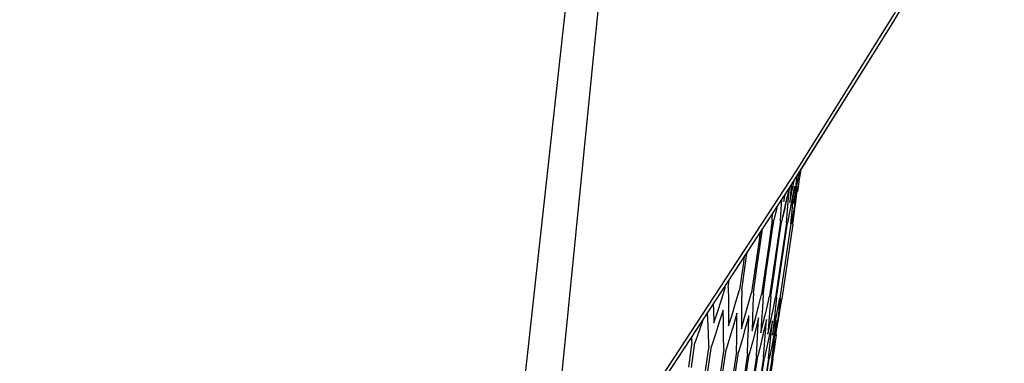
# Model space of a CAD drawing. Header units: inches. Extents: x 0 to 420, y 0 to 297.
# Tile 82 of 90: x 232.06 to 238.34, y 158.89 to 161.09. Entities that reach past the tile are written whole.
import ezdxf

# ---------------------------------------------------------------- set-up
doc = ezdxf.new("R2010")
doc.units = ezdxf.units.IN
doc.header["$LTSCALE"] = 23.1
doc.header["$MEASUREMENT"] = 0
doc.layers.get('0').update_dxf_attribs({"linetype": 'CONTINUOUS'})
doc.layers.add('DIM_PILOTEES', color=7, linetype='CONTINUOUS')
doc.styles.add('TEXTSTYLE_2', font='txt', dxfattribs={"width": 0.7})
doc.dimstyles.new('DIMSTYLE_1', dxfattribs={"dimtxt": 0.18, "dimasz": 3.5, "dimexe": 2, "dimexo": 0, "dimgap": 0.045, "dimtad": 1, "dimzin": 4, "dimdsep": 46, "dimtxsty": 'TEXTSTYLE_2', "dimblk": '_FILLED', "dimblk1": '_FILLED', "dimblk2": '_FILLED', "dimcen": 0.09, "dimazin": 1, "dimtp": 0.003937, "dimtm": 0.003937, "dimtfac": 1, "dimtdec": 0, "dimtofl": 0, "dimtmove": 0, "dimatfit": 3, "dimldrblk": '_FILLED', "dimfxl": 1, "dimtolj": 1, "dimtzin": 4, "dimarcsym": 0})
doc.dimstyles.new('DIMSTYLE_2', dxfattribs={"dimtxt": 0.18, "dimasz": 3.5, "dimexe": 2, "dimexo": 0, "dimgap": 0.18, "dimtad": 1, "dimzin": 4, "dimdsep": 46, "dimtxsty": 'TEXTSTYLE_2', "dimblk": '_FILLED', "dimblk1": '_FILLED', "dimblk2": '_FILLED', "dimcen": 0.09, "dimazin": 1, "dimtp": 0.5, "dimtm": 0.5, "dimtfac": 1, "dimtdec": -1, "dimtofl": 0, "dimtmove": 0, "dimatfit": 3, "dimldrblk": '_FILLED', "dimfxl": 1, "dimtolj": 1, "dimtzin": 4, "dimarcsym": 0})

# ---------------------------------------------------------------- blocks, each defined once
blk = doc.blocks.new('_FILLED')
at = {"color": 0, "linetype": 'ByBlock'}
blk.add_solid([(0, 0), (-1, 0.142857), (-1, -0.142857)], dxfattribs=at)
blk = doc.blocks.new('*D8')
at = {"layer": 'DIM_PILOTEES', "color": 2, "linetype": 'Continuous'}
for p, q in [((234.552442, 217.251715), (293.494872, 217.251715)), ((293.494872, 217.251715), (295.539872, 217.251715)), ((293.539872, 217.251715), (293.539872, 163.113436)), ((293.539872, 108.975157), (293.539872, 163.113436)), ((236.923174, 108.975157), (293.494872, 108.975157)), ((293.494872, 108.975157), (295.539872, 108.975157))]:
    blk.add_line(p, q, dxfattribs=at)
at = {"layer": 'DIM_PILOTEES', "color": 2, "linetype": 'Continuous', "xscale": 3.5, "yscale": 3.5, "zscale": 3.5}
for p, rotation in [((293.539872, 217.251715), 90), ((293.539872, 108.975157), 270)]:
    blk.add_blockref('_FILLED', p, dxfattribs=dict(at, rotation=rotation))
blk = doc.blocks.new('*D9')
at = {"layer": 'DIM_PILOTEES', "color": 2, "linetype": 'Continuous'}
for p, q in [((186.323086, 149.4649), (168.332352, 133.825796)), ((250.946786, 149.464898), (268.937519, 133.825795))]:
    blk.add_line(p, q, dxfattribs=at)
for start, end in [(89.999999, 220.999994), (319.000004, 89.999999)]:
    blk.add_arc((218.634936, 177.553157), 64.651572, start, end, dxfattribs=at)
for points in [[(167.231803, 137.522881), (169.841771, 135.137914), (168.003992, 138.158273)], [(269.265879, 138.158272), (267.4281, 135.137913), (270.038068, 137.522879)]]:
    blk.add_solid(points, dxfattribs=at)

msp = doc.modelspace()

# ---------------------------------------------------------------- linework, layer by layer
at = {"color": 3, "linetype": 'Continuous'}
for p, q in [((235.782274, 163.375812), (235.156894, 157.674287)), ((235.386089, 157.477734), (235.9682, 163.363263)), ((237.611083, 161.037545), (237.990099, 161.666408)), ((237.643831, 161.132346), (237.012323, 160.119102)), ((236.969871, 160.010914), (237.611083, 161.037545)), ((237.03651, 160.117563), (237.611495, 161.038229)), ((237.012323, 160.119102), (236.111964, 158.743721)), ((236.08835, 158.666249), (236.969871, 160.010914))]:
    msp.add_line(p, q, dxfattribs=at)
at = {"color": 7, "linetype": 'Continuous'}
for p, q in [((237.036517, 160.117618), (237.030409, 160.067969)), ((237.034145, 160.067189), (237.043129, 160.128204)), ((236.986215, 159.995429), (236.999636, 160.058569)), ((236.986819, 159.9953), (236.999068, 160.05766)), ((237.013781, 160.071505), (237.005446, 159.99133)), ((237.010839, 159.990196), (237.024571, 160.069223)), ((237.014938, 160.083069), (237.013781, 160.071505)), ((237.022155, 159.987791), (237.034145, 160.067189)), ((237.030409, 160.067969), (237.023925, 160.016851)), ((237.024571, 160.069223), (237.031409, 160.10944)), ((236.964376, 160.002532), (236.953258, 159.95107)), ((236.964471, 160.002676), (236.953437, 159.951032)), ((236.963954, 159.948787), (236.968586, 160.008952)), ((236.977902, 159.997186), (236.971054, 159.91652)), ((236.971054, 159.91652), (236.986819, 159.9953)), ((236.980376, 160.027732), (236.977902, 159.997186)), ((237.001934, 160.022485), (236.986921, 159.943916)), ((237.001934, 160.022485), (236.987593, 159.943773)), ((236.993931, 159.942414), (237.001934, 160.022485)), ((237.021007, 160.018431), (237.007713, 159.939497)), ((237.011218, 159.938739), (237.021008, 160.018431)), ((236.916591, 159.87691), (236.919939, 159.934746)), ((236.932631, 159.924687), (236.942769, 159.969572)), ((236.932631, 159.924687), (236.942551, 159.969239)), ((236.934641, 159.957174), (236.932631, 159.924687)), ((236.953437, 159.951032), (236.936416, 159.872704)), ((236.953258, 159.95107), (236.936593, 159.872666)), ((236.957437, 159.868226), (236.963954, 159.948787)), ((236.986921, 159.943916), (236.971595, 159.865227)), ((236.987593, 159.943773), (236.979222, 159.904389)), ((236.985607, 159.862238), (236.993931, 159.942414)), ((237.007713, 159.939497), (236.994103, 159.860444)), ((237.005446, 159.99133), (236.99679, 159.91105)), ((236.99679, 159.91105), (237.010839, 159.990196)), ((237.00111, 159.858941), (237.011218, 159.938739)), ((236.88855, 159.882877), (236.869542, 159.804787)), ((236.889561, 159.882662), (236.869544, 159.804787)), ((236.891369, 159.891167), (236.889561, 159.882662)), ((236.911578, 159.795853), (236.916591, 159.87691)), ((236.936416, 159.872704), (236.919081, 159.794258)), ((236.936593, 159.872666), (236.919082, 159.794258)), ((236.950596, 159.787559), (236.957437, 159.868226)), ((236.85989, 159.806839), (236.837102, 159.647804)), ((236.846722, 159.64576), (236.869544, 159.804787)), ((236.85989, 159.806839), (236.861386, 159.845431)), ((236.971595, 159.865227), (236.955954, 159.78642)), ((236.976962, 159.781955), (236.985607, 159.862238)), ((236.994103, 159.860444), (236.980177, 159.781271)), ((236.990683, 159.779038), (237.00111, 159.858941)), ((236.784707, 159.658942), (236.797317, 159.7477)), ((236.911578, 159.795853), (236.888607, 159.636856)), ((236.896084, 159.635267), (236.919083, 159.794258)), ((236.950596, 159.787559), (236.927485, 159.628592)), ((236.932825, 159.627457), (236.955954, 159.78642)), ((236.976962, 159.781955), (236.953758, 159.623008)), ((236.990683, 159.779038), (236.967431, 159.620101)), ((236.781817, 159.724058), (236.772939, 159.661443)), ((236.772939, 159.661443), (236.750179, 159.502388)), ((236.761905, 159.499896), (236.784707, 159.658942)), ((236.837102, 159.647804), (236.814114, 159.488798)), ((236.823699, 159.486761), (236.846722, 159.64576)), ((236.888607, 159.636856), (236.865435, 159.477889)), ((236.872886, 159.476306), (236.896084, 159.635267)), ((236.927485, 159.628592), (236.904175, 159.469655)), ((236.909495, 159.468524), (236.932825, 159.627457)), ((236.953758, 159.623008), (236.930353, 159.46409)), ((236.967431, 159.620101), (236.943978, 159.461194)), ((236.680843, 159.570032), (236.673584, 159.518669)), ((236.68746, 159.51572), (236.69808, 159.590699)), ((236.699096, 159.597875), (236.69808, 159.590699)), ((236.673584, 159.518669), (236.650898, 159.359585)), ((236.664724, 159.356646), (236.68746, 159.51572)), ((236.750179, 159.502388), (236.727218, 159.343362)), ((236.738902, 159.340879), (236.761905, 159.499896)), ((236.814114, 159.488798), (236.790924, 159.329821)), ((236.800475, 159.327791), (236.823699, 159.486761)), ((236.865435, 159.477889), (236.842062, 159.318952)), ((236.849486, 159.317374), (236.872886, 159.476306)), ((236.904175, 159.469655), (236.880663, 159.310747)), ((236.885965, 159.30962), (236.909495, 159.468524)), ((236.930353, 159.46409), (236.906748, 159.305202)), ((236.943978, 159.461194), (236.920324, 159.302316)), ((236.537405, 159.301946), (236.561911, 159.378501)), ((236.537405, 159.301946), (236.561904, 159.378501)), ((236.577883, 159.375105), (236.58468, 159.423346)), ((236.577883, 159.375105), (236.579349, 159.293028)), ((236.577889, 159.375105), (236.579349, 159.293028)), ((236.509905, 159.217006), (236.537405, 159.301946)), ((236.627992, 159.282691), (236.650903, 159.359585)), ((236.627992, 159.282691), (236.650898, 159.359585)), ((236.664729, 159.356646), (236.664285, 159.274973)), ((236.664724, 159.356646), (236.664285, 159.274973)), ((236.705919, 159.266128), (236.727219, 159.343362)), ((236.738902, 159.340879), (236.736589, 159.259603)), ((236.771248, 159.252243), (236.790924, 159.329821)), ((236.800475, 159.327791), (236.796318, 159.246907)), ((236.824024, 159.241026), (236.842064, 159.318952)), ((236.849486, 159.317374), (236.843511, 159.236874)), ((236.864271, 159.232472), (236.880663, 159.310747)), ((236.885965, 159.30962), (236.878199, 159.2295)), ((236.892047, 159.226568), (236.906749, 159.305202)), ((236.892877, 159.226392), (236.906749, 159.305202)), ((236.90993, 159.304526), (236.900396, 159.224781)), ((236.907323, 159.223322), (236.920324, 159.302316)), ((236.483383, 159.268828), (236.48478, 159.231183)), ((236.579349, 159.293028), (236.58048, 159.210841)), ((236.602686, 159.198792), (236.627992, 159.282691)), ((236.664285, 159.274973), (236.663514, 159.193191)), ((236.682746, 159.183216), (236.705919, 159.266128)), ((236.736589, 159.259603), (236.733948, 159.178218)), ((236.750146, 159.170248), (236.771248, 159.252243)), ((236.796318, 159.246907), (236.791835, 159.165913)), ((236.805679, 159.162979), (236.824024, 159.241026)), ((236.448934, 159.16789), (236.447014, 159.213351)), ((236.48478, 159.231183), (236.487506, 159.148476)), ((236.487507, 159.148476), (236.509905, 159.217006)), ((236.546138, 159.228993), (236.521679, 159.15243)), ((236.547686, 159.146899), (236.546138, 159.228993)), ((236.58048, 159.210841), (236.581275, 159.128545)), ((236.581275, 159.128545), (236.602686, 159.198792)), ((236.634128, 159.21029), (236.611257, 159.13339)), ((236.633774, 159.1286), (236.634128, 159.21029)), ((236.663514, 159.193191), (236.662411, 159.111299)), ((236.662411, 159.111299), (236.682746, 159.183216)), ((236.709491, 159.194271), (236.684877, 159.105035)), ((236.707266, 159.112978), (236.709491, 159.194271)), ((236.733948, 159.178218), (236.730978, 159.096725)), ((236.772285, 159.180924), (236.749699, 159.091917)), ((236.768218, 159.100021), (236.772286, 159.180924)), ((236.806515, 159.162801), (236.814809, 159.201819)), ((236.843511, 159.236874), (236.837215, 159.156266)), ((236.849812, 159.164445), (236.864271, 159.232472)), ((236.878199, 159.2295), (236.870114, 159.149272)), ((236.877034, 159.147813), (236.892047, 159.226568)), ((236.884507, 159.187017), (236.892877, 159.226392)), ((236.900396, 159.224781), (236.890546, 159.144928)), ((236.894008, 159.144206), (236.907323, 159.223322)), ((236.418734, 159.172196), (236.393081, 159.097818)), ((236.452081, 159.085275), (236.448934, 159.16789)), ((236.521679, 159.15243), (236.49692, 159.075747)), ((236.5489, 159.064695), (236.547635, 159.14961)), ((236.611257, 159.13339), (236.588085, 159.056369)), ((236.633088, 159.046799), (236.633774, 159.1286)), ((236.704712, 159.031574), (236.707266, 159.112978)), ((236.730978, 159.096725), (236.750146, 159.170248)), ((236.791835, 159.165913), (236.787027, 159.084811)), ((236.787027, 159.084811), (236.805679, 159.162979)), ((236.787027, 159.084811), (236.806515, 159.162801)), ((236.822555, 159.170239), (236.801955, 159.081307)), ((236.816674, 159.08972), (236.822556, 159.170239)), ((236.830595, 159.07555), (236.849812, 159.164445)), ((236.837215, 159.156266), (236.830595, 159.07555)), ((236.860333, 159.162209), (236.841683, 159.073194)), ((236.852663, 159.082069), (236.860333, 159.162209)), ((236.870114, 159.149272), (236.861708, 159.068937)), ((236.861709, 159.068937), (236.877034, 159.147813)), ((236.885637, 159.156831), (236.869224, 159.069154)), ((236.885637, 159.156831), (236.871782, 159.078017)), ((236.876203, 159.077065), (236.885637, 159.15683)), ((236.890546, 159.144928), (236.880378, 159.064969)), ((236.880378, 159.064969), (236.894008, 159.144206)), ((236.884036, 159.158888), (236.884912, 159.165142)), ((236.34732, 159.025415), (236.345428, 159.058392)), ((236.393081, 159.097818), (236.366448, 159.021349)), ((236.454888, 159.002551), (236.452081, 159.085275)), ((236.49692, 159.075747), (236.471861, 158.998943)), ((236.549778, 158.982381), (236.5489, 159.064695)), ((236.588085, 159.056369), (236.564601, 158.979228)), ((236.588085, 159.056369), (236.56461, 158.979228)), ((236.684877, 159.105035), (236.66665, 159.03967)), ((236.749699, 159.091917), (236.732677, 159.025637)), ((236.763826, 159.019008), (236.768218, 159.100021)), ((236.801955, 159.081307), (236.786214, 159.014258)), ((236.801423, 159.081751), (236.78704, 159.014082)), ((236.810471, 159.009092), (236.816674, 159.08972)), ((236.841683, 159.073194), (236.8273, 159.005525)), ((236.844674, 159.001821), (236.852663, 159.082069)), ((236.869224, 159.069154), (236.855945, 158.999437)), ((236.871782, 159.078017), (236.86341, 159.038632)), ((236.866452, 158.997191), (236.876203, 159.077065)), ((236.884357, 159.06844), (236.87217, 158.995989)), ((236.875806, 158.995202), (236.887297, 159.074706)), ((236.34732, 159.025415), (236.324849, 158.866313)), ((236.343908, 158.862262), (236.366448, 159.021349)), ((236.454888, 159.002551), (236.432027, 158.843531)), ((236.448938, 158.839936), (236.471861, 158.998943)), ((236.63207, 158.964889), (236.633088, 159.046799)), ((236.66665, 159.03967), (236.644767, 158.962189)), ((236.66665, 159.03967), (236.644774, 158.962189)), ((236.701824, 158.950061), (236.704712, 159.031574)), ((236.70183, 158.950061), (236.704712, 159.031574)), ((236.732677, 159.025637), (236.712415, 158.947811)), ((236.759108, 158.937886), (236.763826, 159.019008)), ((236.786214, 159.014258), (236.767579, 158.936085)), ((236.78704, 159.014082), (236.767582, 158.936085)), ((236.803945, 158.928356), (236.810471, 159.009092)), ((236.8273, 159.005525), (236.810313, 158.927003)), ((236.836366, 158.921465), (236.844674, 159.001821)), ((236.855945, 158.999437), (236.84063, 158.920558)), ((236.856384, 158.91721), (236.866452, 158.997191)), ((236.87217, 158.995989), (236.858548, 158.91675)), ((236.864001, 158.915591), (236.875806, 158.995202)), ((236.549778, 158.982381), (236.526574, 158.823434)), ((236.541353, 158.820293), (236.564611, 158.979228)), ((236.63207, 158.964889), (236.608568, 158.806005)), ((236.621227, 158.803314), (236.644774, 158.962189)), ((236.70183, 158.950061), (236.678076, 158.79123)), ((236.688623, 158.788989), (236.712415, 158.947811)), ((236.759108, 158.937886), (236.735148, 158.779099)), ((236.743591, 158.777304), (236.767582, 158.936085)), ((236.803945, 158.928356), (236.779823, 158.769603)), ((236.786168, 158.768254), (236.810313, 158.927003)), ((236.836366, 158.921465), (236.812127, 158.762736)), ((236.816377, 158.761833), (236.840631, 158.920558)), ((236.856384, 158.91721), (236.832073, 158.758497)), ((236.864, 158.915591), (236.839663, 158.756886))]:
    msp.add_line(p, q, dxfattribs=at)

# ---------------------------------------------------------------- dimensions: what is measured, and where the dimension line sits
at = {"layer": 'DIM_PILOTEES', "color": 2, "linetype": 'Continuous'}
dim = msp.add_angular_dim_3p(base=(218.634937, 242.204729), center=(218.634936, 177.553157), p1=(250.946786, 149.464898), p2=(186.323086, 149.4649), text=' ', dimstyle='DIMSTYLE_2', dxfattribs=at)
dim.commit()
dim.dimension.update_dxf_attribs({"geometry": '*D9', "text_midpoint": (215.229099, 242.114957), "dimtype": 165})
dim = msp.add_linear_dim(base=(293.539872, 108.975157), p1=(234.552442, 217.251715), p2=(236.923174, 108.975157), angle=270, text=' ', dimstyle='DIMSTYLE_1', dxfattribs=at)
dim.commit()
dim.dimension.update_dxf_attribs({"geometry": '*D8', "text_midpoint": (293.539872, 160.283293), "dimtype": 160})

doc.saveas('drawing.dxf')
